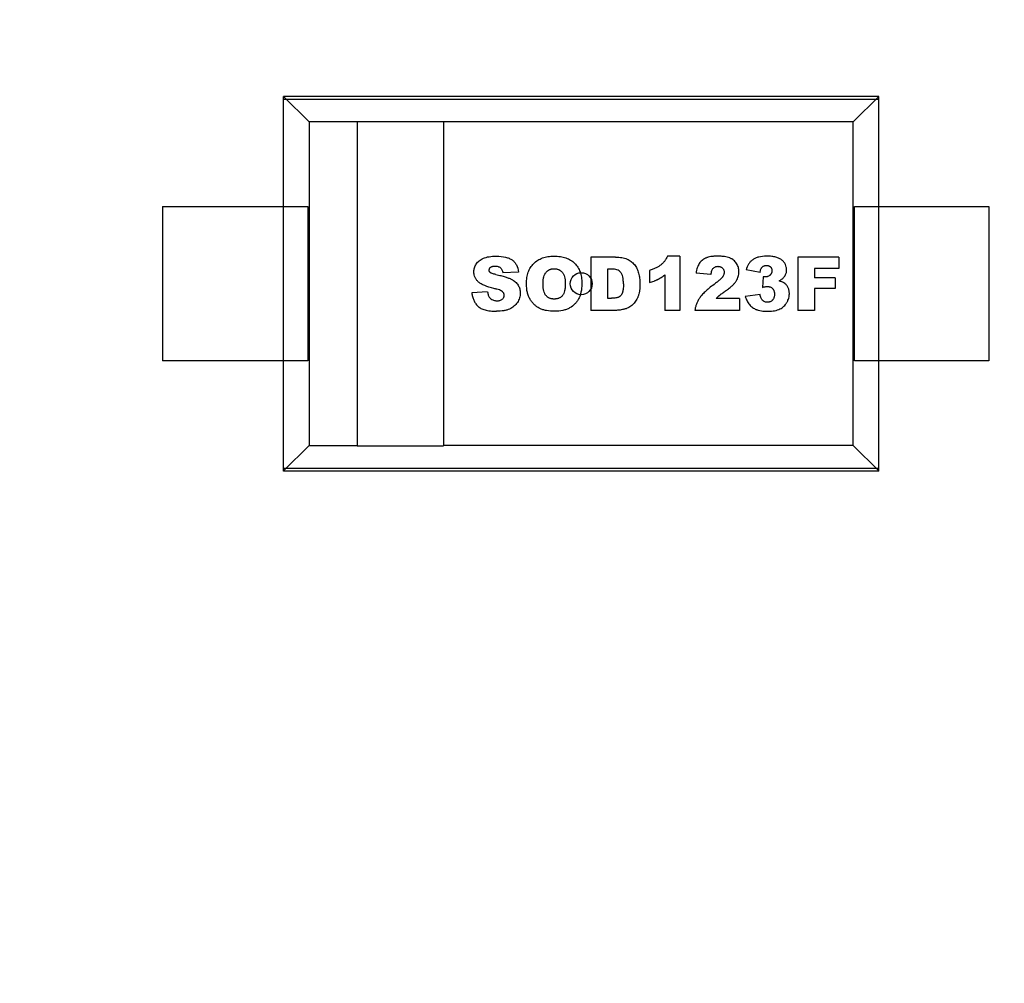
# Model space of a CAD drawing. Header units: millimetres. Extents: x -21 to 173, y -170 to -77.
# Tile 8 of 95: x 116.33 to 120.8, y -152.96 to -148.58. Entities that reach past the tile are written whole.
import ezdxf

# ---------------------------------------------------------------- set-up
doc = ezdxf.new("R2010")
doc.units = ezdxf.units.MM
doc.header["$LTSCALE"] = 1.21
doc.header["$MEASUREMENT"] = 0
doc.header["$PDMODE"] = 3
doc.header["$PDSIZE"] = 0.3125
doc.layers.get('0').update_dxf_attribs({"linetype": 'CONTINUOUS'})
doc.layers.get('DEFPOINTS').update_dxf_attribs({"linetype": 'CONTINUOUS'})
doc.layers.add('Dim', color=3, linetype='CONTINUOUS', lineweight=25)
doc.styles.get("Standard").update_dxf_attribs({"font": 'txt', "width": 0.8})
doc.dimstyles.get("Standard").update_dxf_attribs({"dimtxt": 0.15625, "dimasz": 0.1875, "dimexe": 0.125, "dimexo": 0.0625, "dimgap": 0.09, "dimtad": 0, "dimtih": 1, "dimtoh": 1, "dimzin": 4, "dimdsep": 46, "dimtxsty": 'STANDARD', "dimblk": '_FILLED', "dimblk1": '_FILLED', "dimblk2": '_FILLED', "dimcen": 0.09, "dimazin": 1, "dimtp": 0.01, "dimtm": 0.01, "dimtfac": 1, "dimtofl": 0, "dimtmove": 0, "dimatfit": 3, "dimldrblk": '_FILLED', "dimfxl": 1, "dimtolj": 1, "dimtzin": 4, "dimarcsym": 0})

# ---------------------------------------------------------------- blocks, each defined once
blk = doc.blocks.new('_FILLED')
at = {"color": 0, "linetype": 'ByBlock'}
blk.add_solid([(0, 0), (-1, 0.1667), (-1, -0.1667)], dxfattribs=at)
blk = doc.blocks.new('*D65')
at = {"layer": 'DEFPOINTS', "color": 0}
for p in [(105.5298, -92.6324), (171.1468, -92.6324), (151.3452, -159.3324)]:
    blk.add_point(p, dxfattribs=at)
at = {"layer": 'Dim', "color": 0, "lineweight": -2}
for p, q in [((105.5923, -92.6324), (171.2718, -92.6324)), ((171.1468, -95.1324), (171.1468, -122.059)), ((171.1468, -156.8324), (171.1468, -129.9057)), ((151.4077, -159.3324), (171.2718, -159.3324))]:
    blk.add_line(p, q, dxfattribs=at)
at = {"layer": 'Dim', "color": 0, "lineweight": -2, "xscale": 2.5, "yscale": 2.5, "zscale": 2.5}
for p, rotation in [((171.1468, -92.6324), 90), ((171.1468, -159.3324), 270)]:
    blk.add_blockref('_FILLED', p, dxfattribs=dict(at, rotation=rotation))
at = {"layer": 'Dim', "color": 0, "insert": (171.1468, -125.9824), "char_height": 2.5, "attachment_point": 5, "rotation": 90, "line_spacing_factor": 2.5}
blk.add_mtext('\\A1;66.70', dxfattribs=at)

msp = doc.modelspace()

# ---------------------------------------------------------------- linework, layer by layer
at = {"color": 7, "linetype": 'Continuous'}
for p, q in [((120.2299, -148.932), (117.5299, -148.932)), ((117.6454, -149.0474), (117.5299, -148.932)), ((117.5299, -150.6319), (117.5299, -148.932)), ((120.2299, -148.932), (120.1145, -149.0474)), ((120.2299, -150.6319), (120.2299, -148.932)), ((120.2299, -148.9456), (117.5299, -148.9456)), ((120.1145, -149.0474), (117.6454, -149.0474)), ((117.6454, -149.0474), (117.6454, -150.5163)), ((117.8637, -149.0474), (117.8637, -150.5169)), ((118.2547, -149.0474), (118.2547, -150.5169)), ((120.1145, -150.5163), (120.1145, -149.0474)), ((116.9799, -149.432), (117.6399, -149.432)), ((116.9799, -149.432), (116.9799, -150.132)), ((117.6399, -149.432), (117.6399, -150.132)), ((120.1199, -149.432), (120.7299, -149.432)), ((120.1199, -150.132), (120.1199, -149.432)), ((120.7299, -149.432), (120.7299, -150.132)), ((119.0348, -149.661), (118.9237, -149.661)), ((118.9237, -149.661), (118.9237, -149.9031)), ((119.3277, -149.657), (119.2719, -149.657)), ((119.3277, -149.657), (119.3277, -149.9031)), ((120.0482, -149.661), (119.8629, -149.661)), ((119.8629, -149.661), (119.8629, -149.9031)), ((120.0482, -149.661), (120.0482, -149.7132)), ((118.5952, -149.729), (118.5248, -149.7332)), ((118.9987, -149.7155), (118.9987, -149.8479)), ((119.1891, -149.7224), (119.1891, -149.7768)), ((119.4686, -149.7399), (119.4009, -149.7345)), ((119.6914, -149.7309), (119.6277, -149.7196)), ((120.0482, -149.7132), (119.938, -149.7132)), ((119.938, -149.7132), (119.938, -149.7552)), ((119.2595, -149.7422), (119.2595, -149.9031)), ((119.7062, -149.7506), (119.7027, -149.7984)), ((120.0322, -149.7552), (119.938, -149.7552)), ((120.0322, -149.7552), (120.0322, -149.8042)), ((118.4549, -149.8184), (118.3839, -149.8227)), ((120.0322, -149.8042), (119.938, -149.8042)), ((119.938, -149.8042), (119.938, -149.9031)), ((118.9987, -149.8479), (119.0169, -149.8479)), ((119.5976, -149.8485), (119.4926, -149.8485)), ((119.5976, -149.8485), (119.5976, -149.9031)), ((119.6914, -149.8303), (119.6244, -149.8392)), ((119.0348, -149.9031), (118.9237, -149.9031)), ((119.3277, -149.9031), (119.2595, -149.9031)), ((119.5976, -149.9031), (119.396, -149.9031)), ((119.938, -149.9031), (119.8629, -149.9031)), ((117.6399, -150.132), (116.9799, -150.132)), ((120.7299, -150.132), (120.1199, -150.132)), ((117.6454, -150.5163), (117.5299, -150.6317)), ((117.6454, -150.5163), (117.8637, -150.5163)), ((117.8637, -150.5169), (118.2547, -150.5169)), ((120.1145, -150.5163), (118.2547, -150.5163)), ((120.2299, -150.6317), (120.1145, -150.5163)), ((117.5299, -150.6184), (120.2299, -150.6184)), ((120.2299, -150.6319), (117.5299, -150.6319))]:
    msp.add_line(p, q, dxfattribs=at)
msp.add_circle((118.8799, -149.782), 0.05, dxfattribs=at)
for points, knots in [([(118.4841, -149.8036), (118.4677, -149.7999), (118.4467, -149.7935), (118.4283, -149.7844), (118.4195, -149.7788), (118.4139, -149.7743), (118.409, -149.7696), (118.4033, -149.7629), (118.3979, -149.7537), (118.3946, -149.7435), (118.3933, -149.7347), (118.393, -149.7285), (118.3932, -149.7231), (118.3938, -149.717), (118.3955, -149.7095), (118.3989, -149.7009), (118.4036, -149.6925), (118.4097, -149.6846), (118.4172, -149.6776), (118.4259, -149.6715), (118.436, -149.6663), (118.4477, -149.6621), (118.4662, -149.6582), (118.4831, -149.657), (118.4957, -149.657)], [0, 0, 0, 0, 0.126004, 0.189006, 0.220507, 0.252007, 0.283329, 0.314651, 0.377294, 0.439937, 0.471258, 0.50258, 0.523193, 0.543806, 0.585033, 0.62626, 0.667486, 0.708856, 0.750225, 0.791594, 0.832963, 0.874722, 0.916482, 1, 1, 1, 1]), ([(118.4957, -149.657), (118.5111, -149.657), (118.5315, -149.6591), (118.5533, -149.6664), (118.5668, -149.6738), (118.5777, -149.6836), (118.589, -149.7002), (118.5937, -149.7165), (118.5952, -149.729)], [0, 0, 0, 0, 0.250246, 0.375369, 0.500493, 0.625369, 0.750246, 1, 1, 1, 1]), ([(118.6316, -149.7821), (118.6316, -149.7723), (118.633, -149.7537), (118.6392, -149.7291), (118.6478, -149.7112), (118.6568, -149.6986), (118.6645, -149.6898), (118.6731, -149.6821), (118.6858, -149.6731), (118.7001, -149.6662), (118.716, -149.6614), (118.7287, -149.6589), (118.74, -149.6576), (118.7495, -149.6571), (118.7568, -149.6569), (118.7643, -149.6571), (118.7739, -149.6576), (118.7854, -149.6588), (118.7984, -149.6614), (118.8145, -149.6661), (118.8289, -149.6728), (118.8416, -149.6816), (118.8502, -149.6892), (118.8579, -149.6978), (118.8668, -149.7102), (118.8753, -149.7278), (118.8804, -149.748), (118.8824, -149.7659), (118.8828, -149.7762), (118.8827, -149.7819), (118.8827, -149.7827)], [0, 0, 0, 0, 0.06129, 0.122581, 0.183871, 0.214517, 0.245162, 0.275806, 0.306451, 0.367739, 0.398384, 0.429028, 0.459673, 0.474995, 0.490317, 0.506016, 0.521715, 0.553113, 0.584511, 0.615909, 0.678705, 0.710103, 0.741501, 0.773132, 0.804764, 0.868026, 0.931289, 0.962921, 0.994552, 1, 1, 1, 1]), ([(119.0348, -149.661), (119.0458, -149.661), (119.0606, -149.6622), (119.0773, -149.6659), (119.0881, -149.6697), (119.0977, -149.6746), (119.1094, -149.6826), (119.1194, -149.6925), (119.1277, -149.7041), (119.1329, -149.7135), (119.1372, -149.7235), (119.1406, -149.7343), (119.1433, -149.7455), (119.1451, -149.7571), (119.146, -149.767), (119.1464, -149.775), (119.1465, -149.7824), (119.1463, -149.7907), (119.1458, -149.8026), (119.1444, -149.8161), (119.1421, -149.8277), (119.1397, -149.8359), (119.1376, -149.8415), (119.1353, -149.8467), (119.1319, -149.8534), (119.1271, -149.8613), (119.1206, -149.8697), (119.1132, -149.8774), (119.1051, -149.884), (119.0968, -149.8894), (119.0897, -149.893), (119.0839, -149.8952), (119.0789, -149.8967), (119.0733, -149.8981), (119.0654, -149.8999), (119.0559, -149.9016), (119.045, -149.9028), (119.0381, -149.9031), (119.0348, -149.9031)], [0, 0, 0, 0, 0.04475, 0.067126, 0.089501, 0.111748, 0.133994, 0.178487, 0.20113, 0.223772, 0.246414, 0.269056, 0.29193, 0.314803, 0.337677, 0.349114, 0.36055, 0.378602, 0.396655, 0.432759, 0.468863, 0.486915, 0.504968, 0.523194, 0.541421, 0.577873, 0.614326, 0.650779, 0.687511, 0.724243, 0.760976, 0.779342, 0.797708, 0.822987, 0.848267, 0.898827, 0.949387, 1, 1, 1, 1]), ([(119.2719, -149.657), (119.2701, -149.6608), (119.2663, -149.6681), (119.2594, -149.6782), (119.2528, -149.6859), (119.2469, -149.6916), (119.2424, -149.6957), (119.2374, -149.6995), (119.2302, -149.7045), (119.2199, -149.7103), (119.2056, -149.7166), (119.1948, -149.7205), (119.1891, -149.7224)], [0, 0, 0, 0, 0.125471, 0.250942, 0.376413, 0.439149, 0.501884, 0.564149, 0.626413, 0.750942, 0.875471, 1, 1, 1, 1]), ([(119.583, -149.7699), (119.5873, -149.7631), (119.5921, -149.7528), (119.5953, -149.7386), (119.5961, -149.7278), (119.5954, -149.7173), (119.5933, -149.7077), (119.5898, -149.6985), (119.5848, -149.6899), (119.5785, -149.682), (119.5713, -149.6753), (119.5645, -149.6705), (119.5584, -149.6673), (119.5521, -149.6644), (119.5431, -149.6614), (119.5324, -149.6593), (119.5229, -149.6581), (119.5152, -149.6575), (119.5085, -149.6571), (119.5028, -149.657), (119.4985, -149.657), (119.4942, -149.657), (119.4888, -149.6571), (119.4823, -149.6575), (119.475, -149.6581), (119.4658, -149.6593), (119.4575, -149.6611), (119.4502, -149.6634), (119.4452, -149.6655), (119.4406, -149.6678), (119.4347, -149.6711), (119.428, -149.6757), (119.421, -149.6823), (119.4153, -149.6898), (119.4105, -149.6986), (119.4051, -149.7123), (119.4023, -149.725), (119.4009, -149.7345)], [0, 0, 0, 0, 0.076661, 0.114992, 0.153323, 0.189154, 0.224984, 0.260815, 0.296646, 0.332477, 0.368308, 0.404139, 0.422054, 0.43997, 0.476336, 0.512702, 0.530885, 0.549068, 0.567251, 0.576343, 0.585434, 0.594093, 0.602752, 0.620069, 0.637386, 0.654703, 0.689338, 0.706655, 0.723972, 0.741191, 0.75841, 0.792848, 0.827286, 0.861724, 0.896293, 0.930862, 1, 1, 1, 1]), ([(119.7221, -149.657), (119.7083, -149.657), (119.6899, -149.659), (119.6702, -149.6658), (119.6578, -149.6729), (119.6476, -149.6819), (119.6362, -149.6962), (119.6304, -149.7096), (119.6277, -149.7196)], [0, 0, 0, 0, 0.25, 0.375, 0.5, 0.625, 0.75, 1, 1, 1, 1]), ([(119.7774, -149.7696), (119.7832, -149.7664), (119.7933, -149.7596), (119.8022, -149.7497), (119.8072, -149.7409), (119.8099, -149.734), (119.8112, -149.7279), (119.8118, -149.7229), (119.8119, -149.7181), (119.8116, -149.7124), (119.8103, -149.7041), (119.807, -149.6945), (119.8014, -149.6857), (119.7957, -149.6792), (119.7907, -149.6746), (119.7851, -149.6705), (119.7764, -149.6657), (119.7635, -149.6611), (119.7447, -149.6577), (119.73, -149.657), (119.7221, -149.657)], [0, 0, 0, 0, 0.094723, 0.189446, 0.235782, 0.282118, 0.328453, 0.351621, 0.374789, 0.413996, 0.453203, 0.531617, 0.610031, 0.649238, 0.688445, 0.72739, 0.766334, 0.844223, 0.922111, 1, 1, 1, 1]), ([(118.4926, -149.7401), (118.486, -149.7387), (118.478, -149.7366), (118.4718, -149.7339), (118.4691, -149.7324), (118.4676, -149.7312), (118.4664, -149.7301), (118.4649, -149.7285), (118.4635, -149.7264), (118.4625, -149.7238), (118.4622, -149.7206), (118.4626, -149.717), (118.4638, -149.7135), (118.4659, -149.7103), (118.4688, -149.7073), (118.4724, -149.7049), (118.4769, -149.7032), (118.4813, -149.7023), (118.4852, -149.702), (118.4886, -149.7019), (118.4923, -149.702), (118.4971, -149.7025), (118.5026, -149.7036), (118.5083, -149.7059), (118.5148, -149.7102), (118.5209, -149.7183), (118.5238, -149.7277), (118.5248, -149.7332)], [0, 0, 0, 0, 0.06184, 0.09276, 0.108221, 0.123681, 0.139196, 0.154711, 0.185741, 0.216772, 0.247802, 0.290469, 0.333135, 0.375802, 0.418469, 0.461135, 0.503802, 0.546469, 0.567802, 0.589136, 0.614815, 0.640494, 0.691852, 0.74321, 0.794568, 0.897284, 1, 1, 1, 1]), ([(118.7067, -149.7828), (118.7067, -149.7766), (118.7072, -149.7652), (118.7098, -149.7507), (118.7134, -149.7407), (118.7171, -149.734), (118.7203, -149.7297), (118.7239, -149.726), (118.7289, -149.7216), (118.7346, -149.7183), (118.7408, -149.716), (118.7458, -149.7148), (118.7502, -149.7141), (118.7538, -149.7139), (118.7567, -149.7138), (118.7596, -149.7139), (118.7633, -149.7141), (118.7679, -149.7148), (118.773, -149.716), (118.7794, -149.7183), (118.7852, -149.7216), (118.7904, -149.7259), (118.7941, -149.7295), (118.7973, -149.7338), (118.8011, -149.7402), (118.8047, -149.7496), (118.8068, -149.761), (118.8077, -149.7713), (118.8078, -149.7768), (118.8078, -149.7797)], [0, 0, 0, 0, 0.061888, 0.123775, 0.185663, 0.216607, 0.247551, 0.277999, 0.308447, 0.369343, 0.399791, 0.430239, 0.460687, 0.475911, 0.491135, 0.507007, 0.522879, 0.554622, 0.586366, 0.61811, 0.681597, 0.713341, 0.745084, 0.776949, 0.808813, 0.872542, 0.936271, 0.968136, 1, 1, 1, 1]), ([(119.0714, -149.7825), (119.0714, -149.7761), (119.0709, -149.7643), (119.0686, -149.7496), (119.0654, -149.7399), (119.062, -149.7336), (119.059, -149.7297), (119.0557, -149.7264), (119.0504, -149.7225), (119.0426, -149.7188), (119.0331, -149.7166), (119.0244, -149.7156), (119.0182, -149.7154), (119.0126, -149.7154), (119.0064, -149.7154), (119.0018, -149.7155), (118.9987, -149.7155)], [0, 0, 0, 0, 0.107908, 0.215817, 0.323725, 0.377679, 0.431633, 0.485587, 0.539541, 0.64745, 0.755358, 0.809312, 0.863266, 0.89745, 0.931633, 1, 1, 1, 1]), ([(119.4686, -149.7399), (119.4696, -149.7331), (119.4717, -149.7244), (119.4758, -149.7159), (119.4795, -149.7111), (119.4837, -149.7075), (119.4886, -149.7049), (119.4932, -149.7036), (119.4972, -149.7031), (119.5003, -149.703), (119.5034, -149.7031), (119.5072, -149.7036), (119.5117, -149.7048), (119.5165, -149.7073), (119.5209, -149.7108), (119.5245, -149.715), (119.527, -149.7195), (119.5285, -149.7245), (119.529, -149.7297), (119.5285, -149.735), (119.527, -149.7404), (119.5248, -149.745), (119.5226, -149.7487), (119.5207, -149.7515), (119.5184, -149.7545), (119.5143, -149.7589), (119.5075, -149.7653), (119.4967, -149.7743), (119.4877, -149.7812), (119.4828, -149.7849)], [0, 0, 0, 0, 0.087997, 0.131996, 0.175994, 0.220012, 0.26403, 0.308049, 0.330058, 0.352067, 0.373245, 0.394424, 0.436781, 0.479138, 0.521495, 0.562588, 0.603681, 0.644774, 0.685867, 0.725134, 0.7644, 0.803667, 0.8233, 0.842933, 0.862567, 0.8822, 0.921467, 0.960733, 1, 1, 1, 1]), ([(119.6914, -149.7309), (119.6918, -149.728), (119.6929, -149.7225), (119.6951, -149.7156), (119.6974, -149.711), (119.6995, -149.708), (119.7013, -149.7061), (119.7033, -149.7044), (119.706, -149.7025), (119.7091, -149.701), (119.7124, -149.7), (119.715, -149.6994), (119.7173, -149.6992), (119.7192, -149.699), (119.7207, -149.699), (119.7221, -149.699), (119.7239, -149.6991), (119.7261, -149.6994), (119.7286, -149.7), (119.7317, -149.7009), (119.7345, -149.7023), (119.737, -149.7041), (119.7388, -149.7056), (119.7404, -149.7073), (119.7422, -149.7098), (119.7439, -149.7132), (119.7449, -149.7171), (119.7453, -149.7205), (119.7454, -149.7232), (119.7452, -149.726), (119.7448, -149.7287), (119.7441, -149.7313), (119.7432, -149.7339), (119.7419, -149.7363), (119.7405, -149.7386), (119.7387, -149.7409), (119.7367, -149.743), (119.7344, -149.745), (119.7313, -149.7473), (119.7278, -149.749), (119.7241, -149.7503), (119.7212, -149.7509), (119.7186, -149.7512), (119.7165, -149.7514), (119.7152, -149.7514), (119.7141, -149.7514), (119.7129, -149.7513), (119.7112, -149.7512), (119.7089, -149.7509), (119.7071, -149.7507), (119.7062, -149.7506)], [0, 0, 0, 0, 0.040018, 0.080035, 0.120053, 0.140062, 0.160071, 0.180102, 0.200133, 0.240195, 0.260226, 0.280257, 0.300288, 0.310304, 0.320319, 0.329926, 0.339533, 0.358746, 0.37796, 0.397173, 0.4356, 0.454814, 0.474027, 0.493603, 0.513179, 0.55233, 0.591482, 0.611057, 0.630633, 0.651079, 0.671525, 0.691971, 0.712416, 0.732862, 0.753308, 0.773754, 0.794199, 0.814933, 0.835667, 0.877134, 0.897868, 0.918601, 0.939335, 0.949702, 0.960069, 0.96506, 0.970051, 0.980034, 0.990017, 1, 1, 1, 1]), ([(118.4926, -149.7401), (118.5008, -149.7418), (118.516, -149.7453), (118.5353, -149.7506), (118.5484, -149.7552), (118.5571, -149.7588), (118.5628, -149.7615), (118.5678, -149.7643), (118.5742, -149.7683), (118.5813, -149.7736), (118.5883, -149.7806), (118.5938, -149.7883), (118.598, -149.7966), (118.601, -149.8053), (118.6029, -149.8144), (118.6034, -149.8228), (118.6031, -149.83), (118.6023, -149.8375), (118.6003, -149.8466), (118.5963, -149.8571), (118.5906, -149.8672), (118.5835, -149.8765), (118.5751, -149.8845), (118.5655, -149.8914), (118.5546, -149.8971), (118.5424, -149.9015), (118.524, -149.9057), (118.5079, -149.907), (118.4961, -149.907)], [0, 0, 0, 0, 0.038211, 0.076422, 0.114632, 0.133738, 0.152843, 0.172122, 0.1914, 0.229958, 0.268515, 0.307072, 0.345205, 0.383338, 0.421471, 0.459604, 0.481926, 0.504248, 0.548891, 0.593535, 0.638178, 0.683208, 0.728237, 0.773267, 0.818296, 0.863722, 0.909148, 1, 1, 1, 1]), ([(118.7598, -149.907), (118.7461, -149.907), (118.7274, -149.9054), (118.7059, -149.9), (118.6916, -149.8944), (118.6789, -149.8869), (118.6674, -149.8775), (118.6571, -149.8663), (118.6481, -149.8531), (118.6407, -149.8382), (118.6337, -149.8158), (118.6316, -149.7963), (118.6316, -149.7821)], [0, 0, 0, 0, 0.166314, 0.24947, 0.332627, 0.415784, 0.498941, 0.582098, 0.665255, 0.748941, 0.832627, 1, 1, 1, 1]), ([(118.8078, -149.7797), (118.8078, -149.7864), (118.8073, -149.7989), (118.8048, -149.8145), (118.8014, -149.8249), (118.7978, -149.8317), (118.7947, -149.8359), (118.7912, -149.8395), (118.7874, -149.8427), (118.7832, -149.8453), (118.7787, -149.8475), (118.7739, -149.8493), (118.7687, -149.8505), (118.7641, -149.8511), (118.7603, -149.8514), (118.7573, -149.8514), (118.7544, -149.8514), (118.7506, -149.8511), (118.7461, -149.8505), (118.741, -149.8493), (118.7346, -149.847), (118.7288, -149.8437), (118.7237, -149.8393), (118.7201, -149.8356), (118.717, -149.8312), (118.7133, -149.8245), (118.7098, -149.8146), (118.7072, -149.8002), (118.7067, -149.7889), (118.7067, -149.7828)], [0, 0, 0, 0, 0.063337, 0.126675, 0.190013, 0.221682, 0.253351, 0.285081, 0.316811, 0.348541, 0.380271, 0.412001, 0.443732, 0.475462, 0.491327, 0.507192, 0.522581, 0.53797, 0.568749, 0.599527, 0.630305, 0.691862, 0.72264, 0.753418, 0.784241, 0.815064, 0.876709, 0.938355, 1, 1, 1, 1]), ([(118.8827, -149.7827), (118.8826, -149.7963), (118.8807, -149.8149), (118.8749, -149.8361), (118.8686, -149.8502), (118.8607, -149.8628), (118.848, -149.8779), (118.8322, -149.8901), (118.8131, -149.8989), (118.7918, -149.9051), (118.7733, -149.907), (118.7598, -149.907)], [0, 0, 0, 0, 0.163754, 0.245632, 0.327509, 0.41157, 0.495632, 0.663754, 0.747816, 0.831877, 1, 1, 1, 1]), ([(119.0714, -149.7825), (119.0714, -149.7873), (119.0712, -149.7964), (119.0702, -149.8079), (119.0687, -149.8158), (119.0672, -149.8211), (119.0659, -149.8246), (119.0644, -149.8277), (119.0622, -149.8315), (119.0592, -149.8357), (119.0557, -149.8391), (119.0527, -149.8413), (119.0503, -149.8427), (119.0477, -149.844), (119.0435, -149.8454), (119.0373, -149.8467), (119.0281, -149.8477), (119.0208, -149.8479), (119.0169, -149.8479)], [0, 0, 0, 0, 0.081801, 0.163602, 0.245403, 0.286304, 0.327204, 0.369039, 0.410874, 0.494544, 0.578214, 0.620049, 0.661884, 0.704149, 0.746413, 0.830942, 0.915471, 1, 1, 1, 1]), ([(119.1891, -149.7768), (119.193, -149.7757), (119.2004, -149.7734), (119.2088, -149.7703), (119.215, -149.7678), (119.2194, -149.7659), (119.223, -149.7644), (119.2257, -149.7631), (119.2276, -149.7622), (119.2296, -149.7612), (119.2321, -149.7599), (119.2354, -149.7581), (119.2393, -149.7558), (119.2446, -149.7526), (119.2513, -149.7482), (119.2568, -149.7442), (119.2595, -149.7422)], [0, 0, 0, 0, 0.125382, 0.250764, 0.313455, 0.376146, 0.438837, 0.470182, 0.501528, 0.532682, 0.563837, 0.626146, 0.688455, 0.750764, 0.875382, 1, 1, 1, 1]), ([(119.4926, -149.8485), (119.4941, -149.847), (119.4971, -149.8441), (119.5013, -149.8402), (119.5045, -149.8373), (119.507, -149.8353), (119.5087, -149.8339), (119.5105, -149.8324), (119.5136, -149.83), (119.5186, -149.8263), (119.5249, -149.8217), (119.5301, -149.818), (119.5333, -149.8158), (119.5363, -149.8136), (119.54, -149.8111), (119.5454, -149.8071), (119.5517, -149.8023), (119.5586, -149.7966), (119.5669, -149.7891), (119.5756, -149.7801), (119.5808, -149.7733), (119.583, -149.7699)], [0, 0, 0, 0, 0.067818, 0.135635, 0.203453, 0.237361, 0.27127, 0.305179, 0.339088, 0.406905, 0.474723, 0.508631, 0.525586, 0.54254, 0.571131, 0.599723, 0.656905, 0.714088, 0.77127, 0.885635, 1, 1, 1, 1]), ([(119.7267, -149.907), (119.7379, -149.907), (119.7532, -149.9057), (119.7704, -149.9013), (119.7816, -149.8967), (119.7914, -149.8909), (119.8, -149.8841), (119.8062, -149.8774), (119.8105, -149.8715), (119.8134, -149.8667), (119.8159, -149.8619), (119.8189, -149.8553), (119.8217, -149.847), (119.8235, -149.8384), (119.8242, -149.8315), (119.8243, -149.8266), (119.8242, -149.8221), (119.8238, -149.8168), (119.8228, -149.8105), (119.8208, -149.8035), (119.8178, -149.7972), (119.8141, -149.7914), (119.8098, -149.7861), (119.8056, -149.7822), (119.8019, -149.7795), (119.7988, -149.7775), (119.795, -149.7755), (119.7884, -149.7727), (119.7821, -149.7708), (119.7774, -149.7696)], [0, 0, 0, 0, 0.098589, 0.147884, 0.197179, 0.246245, 0.295312, 0.344378, 0.368911, 0.393445, 0.417848, 0.44225, 0.491056, 0.539862, 0.564265, 0.588668, 0.608302, 0.627937, 0.667206, 0.706475, 0.745744, 0.785013, 0.824282, 0.863551, 0.883186, 0.90282, 0.927115, 0.95141, 1, 1, 1, 1]), ([(118.3839, -149.8227), (118.3844, -149.8289), (118.3863, -149.8406), (118.3917, -149.8565), (118.3984, -149.8685), (118.405, -149.8772), (118.4106, -149.8834), (118.4171, -149.889), (118.4274, -149.8954), (118.4432, -149.9016), (118.4669, -149.906), (118.4859, -149.907), (118.4961, -149.907)], [0, 0, 0, 0, 0.125318, 0.250636, 0.375954, 0.438613, 0.501272, 0.563613, 0.625954, 0.750636, 0.875318, 1, 1, 1, 1]), ([(118.4549, -149.8184), (118.4557, -149.8242), (118.4575, -149.8318), (118.4609, -149.8398), (118.4649, -149.8458), (118.4704, -149.8514), (118.4781, -149.856), (118.4855, -149.8582), (118.492, -149.8591), (118.4968, -149.8594), (118.5012, -149.8592), (118.506, -149.8588), (118.5116, -149.8576), (118.5173, -149.8553), (118.5221, -149.852), (118.5258, -149.8481), (118.5285, -149.8439), (118.5301, -149.8394), (118.5306, -149.8346), (118.5301, -149.8299), (118.5286, -149.8255), (118.5264, -149.8221), (118.5242, -149.8195), (118.5223, -149.8176), (118.52, -149.8158), (118.516, -149.8134), (118.5092, -149.8104), (118.4982, -149.807), (118.4891, -149.8047), (118.4841, -149.8036)], [0, 0, 0, 0, 0.068143, 0.102214, 0.136286, 0.192542, 0.248798, 0.305055, 0.333183, 0.361311, 0.38217, 0.403029, 0.444747, 0.486465, 0.528184, 0.569236, 0.610289, 0.651342, 0.692395, 0.731445, 0.770495, 0.809545, 0.82907, 0.848595, 0.867521, 0.886446, 0.924298, 0.962149, 1, 1, 1, 1]), ([(119.4828, -149.7849), (119.4747, -149.7908), (119.4599, -149.8024), (119.4415, -149.8185), (119.4294, -149.831), (119.4216, -149.8404), (119.4168, -149.8471), (119.4126, -149.8537), (119.4077, -149.8626), (119.4026, -149.8741), (119.3982, -149.8883), (119.3965, -149.8981), (119.396, -149.9031)], [0, 0, 0, 0, 0.125, 0.25, 0.375, 0.4375, 0.5, 0.5625, 0.625, 0.75, 0.875, 1, 1, 1, 1]), ([(119.7027, -149.7984), (119.705, -149.7978), (119.7094, -149.7966), (119.7152, -149.7954), (119.7195, -149.7948), (119.7225, -149.7946), (119.7245, -149.7945), (119.7264, -149.7946), (119.7288, -149.7947), (119.7316, -149.7951), (119.7348, -149.7958), (119.7389, -149.7971), (119.7426, -149.799), (119.7459, -149.8015), (119.7481, -149.8037), (119.7502, -149.8062), (119.7525, -149.8098), (119.7543, -149.8138), (119.7556, -149.8183), (119.7563, -149.8219), (119.7566, -149.8251), (119.7568, -149.8278), (119.7568, -149.8298), (119.7568, -149.8319), (119.7566, -149.8345), (119.7563, -149.8377), (119.7556, -149.8413), (119.7543, -149.8459), (119.7524, -149.85), (119.7499, -149.8537), (119.7478, -149.8563), (119.7454, -149.8586), (119.7421, -149.8613), (119.7385, -149.8633), (119.7346, -149.8647), (119.7316, -149.8655), (119.7284, -149.866), (119.7251, -149.8661), (119.7218, -149.866), (119.7178, -149.8655), (119.7131, -149.8643), (119.709, -149.8622), (119.7059, -149.8602), (119.7037, -149.8584), (119.7017, -149.8563), (119.6992, -149.8529), (119.6963, -149.8477), (119.6935, -149.8399), (119.692, -149.8337), (119.6914, -149.8303)], [0, 0, 0, 0, 0.020704, 0.041407, 0.062111, 0.072463, 0.082815, 0.092382, 0.10195, 0.121085, 0.14022, 0.159356, 0.197626, 0.216761, 0.235896, 0.2553, 0.274704, 0.313512, 0.332916, 0.35232, 0.371723, 0.381425, 0.391127, 0.400689, 0.41025, 0.429372, 0.448495, 0.467618, 0.505863, 0.524986, 0.544108, 0.563466, 0.582824, 0.62154, 0.640898, 0.660256, 0.679615, 0.698973, 0.717639, 0.736306, 0.773639, 0.810973, 0.829639, 0.848306, 0.867268, 0.886229, 0.924153, 0.962076, 1, 1, 1, 1]), ([(119.6244, -149.8392), (119.6265, -149.8467), (119.6305, -149.8571), (119.6373, -149.8689), (119.6431, -149.8769), (119.6497, -149.8839), (119.6571, -149.8899), (119.664, -149.8943), (119.6699, -149.8973), (119.6746, -149.8993), (119.6795, -149.9011), (119.6868, -149.9032), (119.701, -149.906), (119.7157, -149.907), (119.7267, -149.907)], [0, 0, 0, 0, 0.166421, 0.249632, 0.332842, 0.416053, 0.499264, 0.582474, 0.62408, 0.665685, 0.707474, 0.749264, 0.832842, 1, 1, 1, 1])]:
    msp.add_open_spline(points, degree=3, knots=knots, dxfattribs=at)

# ---------------------------------------------------------------- dimensions: what is measured, and where the dimension line sits
at = {"layer": 'Dim'}
dim = msp.add_linear_dim(base=(171.1468, -92.6324), p1=(151.3452, -159.3324), p2=(105.5298, -92.6324), angle=90, dimstyle='STANDARD', override={"dimtxt": 2.5, "dimasz": 2.5, "dimtih": 0, "dimtoh": 0, "dimzin": 0, "dimcen": 0.198, "dimadec": 0, "dimazin": 0, "dimtp": 0, "dimtm": 0, "dimtdec": 4, "dimtzin": 0}, dxfattribs=at)
dim.commit()
dim.dimension.update_dxf_attribs({"geometry": '*D65', "text_midpoint": (171.1468, -125.9824)})

doc.saveas('drawing.dxf')
